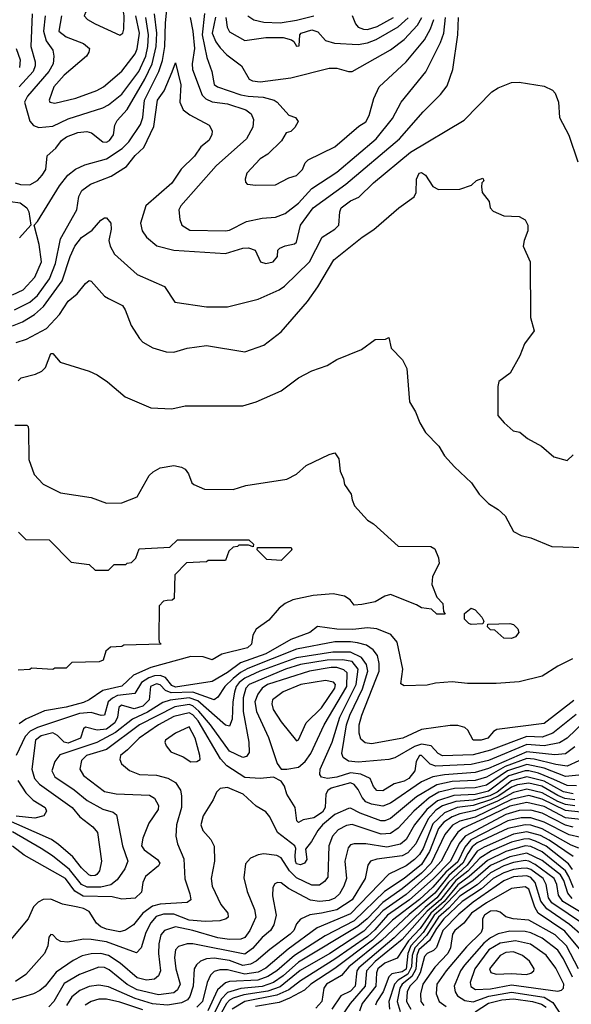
# Model space of a CAD drawing. Extents: x 501367 to 657802, y 482273 to 547541.
# Tile 242 of 256: x 569853 to 572726, y 514881 to 520004. Entities that reach past the tile are written whole.
import ezdxf

# ---------------------------------------------------------------- set-up
doc = ezdxf.new("R2010")
doc.units = 0

msp = doc.modelspace()

# ---------------------------------------------------------------- linework, layer by layer
at = {"layer": '0CON20XD'}
for points in [[(570375, 519923.1), (570390, 519935), (570395.2, 519955), (570397.3, 520025), (570385, 520097.1), (570375, 520115.5), (570365, 520120.9), (570295, 520126.2), (570222.3, 520075), (570196.4, 520045), (570188.8, 520025), (570206.5, 520005), (570245, 519983.1), (570375, 519923.1)], [(569815, 518573), (569870.8, 518599.2), (569931.4, 518665), (569966.8, 518745), (569954.2, 518834.2), (569927.5, 518935), (569945, 518953.8), (570059.9, 519140.1), (570103.9, 519196.1), (570143.5, 519226.5), (570191.5, 519248.5), (570305, 519279.8), (570386.5, 519333.5), (570422, 519368), (570481.5, 519458.5), (570494.1, 519495), (570502.9, 519585), (570577.9, 519735), (570597.4, 519792.6), (570609, 519865), (570611.5, 519988.5), (570619.6, 520055)], [(569825, 518494.8), (569905, 518533.7), (569945, 518569), (570007.5, 518655), (570039.2, 518735), (570065.8, 518864.2), (570151.2, 519015), (570160.8, 519085), (570176.4, 519115), (570222.1, 519147.9), (570329.1, 519190.9), (570409.3, 519240.7), (570455, 519296.9), (570500, 519340), (570551.2, 519448.8), (570570.5, 519585), (570605.3, 519634.7), (570647.7, 519732.3), (570665, 519780), (570691.9, 519665), (570686.9, 519575), (570704.5, 519535), (570738.7, 519508.7), (570840, 519455), (570855.7, 519425.7), (570854.2, 519405), (570837.1, 519375), (570796.7, 519343.3), (570763.5, 519295), (570694.1, 519225.9), (570645, 519152.9), (570509.4, 519035), (570482.5, 518945), (570490, 518905), (570513.4, 518873.4), (570567.4, 518827.4), (570655, 518805.4), (570925, 518788.5), (571015, 518816.2), (571045, 518817.5), (571078.8, 518805), (571106.7, 518745), (571135, 518735.8), (571173.3, 518745), (571195, 518772.5), (571197.5, 518805), (571207.5, 518815), (571235, 518827.5), (571285, 518837.5), (571295, 518846), (571314.7, 518935), (571381.9, 519025), (571551.1, 519148.9), (571830.9, 519385), (571955, 519524.4), (572045.3, 519614.7), (572079.1, 519660.9), (572108.5, 519745), (572135.3, 519925.3), (572137.9, 520015)], [(569830, 519155), (569856.2, 519146.2), (569905, 519145.6), (569945, 519167.5), (569970.5, 519195), (569988.5, 519225), (569995, 519296), (570041.4, 519335), (570070, 519375), (570096.7, 519395), (570155, 519418), (570201.9, 519421.9), (570226.7, 519415), (570285, 519368.1), (570305, 519367.3), (570320, 519375), (570341.5, 519405), (570348.8, 519455), (570359.9, 519480.1), (570413, 519537), (570504.4, 519695.6), (570542.5, 519775), (570564.4, 519865), (570567, 519935), (570555.1, 520035)], [(569917.2, 520035), (569910.4, 519865), (569933.2, 519785), (569933.2, 519765), (569922.4, 519735), (569849.2, 519655)], [(569986.1, 520025), (569976.8, 519945), (569990.8, 519895), (570025.3, 519845), (570030.8, 519815), (570026.7, 519775), (570005.2, 519735), (569893.8, 519606.2), (569877.3, 519575), (569905, 519475.5), (569925, 519453.3), (569953, 519443), (570025, 519450.6), (570105, 519487.8), (570285, 519544.8), (570315, 519561.2), (570385, 519617.3), (570473.3, 519735), (570509.1, 519815), (570520, 519865), (570523.6, 519925), (570510, 520015)], [(570069.8, 520025), (570056.4, 519945), (570095, 519915.8), (570185, 519881.2), (570215.7, 519855), (570212.9, 519835), (570200, 519815), (570085.2, 519714.8), (570030.8, 519655), (570006.9, 519585), (570010, 519575), (570035, 519570), (570145, 519596), (570255, 519636.5), (570288.5, 519655), (570385, 519736.2), (570453.7, 519826.3), (570465, 519852.2), (570476.4, 519935), (570458.5, 520025)], [(570740.2, 520015), (570754.6, 519945), (570762.5, 519855), (570750.4, 519775), (570753.5, 519745), (570802.4, 519612.4), (570821.8, 519591.8), (570855, 519577.3), (570935, 519565.7), (571030.9, 519535), (571058.8, 519515), (571071.1, 519485), (571066.5, 519445), (571034.7, 519385), (570875.6, 519244.4), (570692.7, 519035), (570682.5, 519015), (570686.2, 518965), (570697.5, 518935), (570738.5, 518908.5), (570925, 518905.8), (570945, 518909.7), (571034.6, 518954.6), (571115, 518971.2), (571185, 518976.9), (571235, 518996.5), (571305, 519049.7), (571374.6, 519125.4), (571505, 519210.2), (571709.2, 519385), (571795, 519489.6), (571840, 519575), (571967.5, 519732.5), (572044.3, 519885), (572061.2, 519935), (572070.1, 520015)], [(570815.9, 520035.9), (570803.6, 519925), (570827.5, 519807.5), (570854, 519735), (570865, 519667.1), (570883.1, 519655), (571005, 519613.3), (571043.3, 519606.7), (571121.6, 519601.6), (571178.1, 519585), (571194.4, 519575), (571255, 519507.5), (571290, 519495), (571302.5, 519475), (571285.9, 519444.1), (571265, 519423.3), (571240, 519415), (571215.9, 519374.1), (571145.8, 519304.2), (571105, 519280), (571036.2, 519205), (571026.7, 519175), (571028.3, 519158.3), (571038.3, 519148.3), (571082.5, 519142.5), (571185, 519144.3), (571255, 519180.8), (571295, 519194.4), (571325.6, 519225), (571340.3, 519259.7), (571355.5, 519274.5), (571495, 519341.9), (571620.1, 519449.9), (571655, 519473.1), (571673.8, 519505), (571697.1, 519595), (571725.9, 519654.1), (571865, 519784.6), (571961, 519899), (571992.7, 519957.3), (572009.7, 520005)], [(570873.1, 520016.9), (570855, 519934.4), (570875, 519888.8), (570897.1, 519857.1), (570932.1, 519822.1), (571008.8, 519765), (571048.8, 519695), (571065.5, 519685.5), (571105, 519681.1), (571265, 519701.5), (571465, 519752.7), (571505, 519751.3), (571565, 519734.5), (571585, 519735.5), (571785, 519847.5), (571855, 519901.9), (571925, 519975.9), (571946.8, 520015)], [(570926.5, 520015), (570933.4, 519965), (570945, 519941.8), (571025, 519895.4), (571135, 519911.2), (571225, 519910.9), (571269.1, 519899.1), (571280.9, 519890.9), (571295, 519866.7), (571308.3, 519868.3), (571312.5, 519925), (571319.4, 519935), (571375, 519952.2), (571405, 519941.1), (571446, 519896), (571491.8, 519881.8), (571615, 519876), (571665, 519884.1), (571709.4, 519900.6), (571823.7, 519966.3), (571876.1, 520013.9)], [(571041.8, 520025), (571073.1, 520003.1), (571125, 519990.6), (571208.7, 519988.7), (571295, 520001.1), (571385.2, 520025.2)], [(571585, 520026.9), (571602.1, 519982.1), (571615.9, 519965.9), (571644.3, 519954.3), (571665, 519953.6), (571715, 519968.1), (571800.4, 520015)], [(569834.7, 519855), (569855.2, 519794.8), (569851.7, 519755)], [(569815, 518411.6), (569867.3, 518432.7), (569929.4, 518470.6), (569977.5, 518512.5), (570074.1, 518645), (570115, 518771.9), (570139.2, 518825), (570175, 518870.6), (570230.6, 518909.4), (570275, 518961.5), (570295, 518973.5), (570305, 518972.5), (570327.7, 518945), (570328.9, 518915), (570317.9, 518855), (570323.8, 518825), (570346.5, 518785), (570465, 518678.5), (570606.2, 518616.2), (570660, 518535), (570825, 518510.5), (570935, 518510.5), (571095, 518549.5), (571205, 518599.3), (571232.3, 518617.7), (571362.7, 518745), (571427.9, 518872.1), (571495, 518914.6), (571514.6, 518935), (571520, 519005), (571527.5, 519025), (571575, 519061.4), (571619.7, 519080.3), (571695, 519155.9), (571888.5, 519315), (572168.1, 519481.9), (572311.7, 519628.3), (572345, 519649.4), (572415, 519678), (572455, 519680), (572585, 519658), (572627.3, 519637.3), (572641.2, 519621.2), (572660, 519575), (572664, 519495), (572713.9, 519403.9), (572760, 519265)], [(571637, 518873), (571697.6, 518912.4), (571828, 519025), (571908.1, 519081.9), (571918.5, 519105), (571920.5, 519175), (571934.4, 519205), (571945, 519209.2), (571966, 519195), (572005, 519136), (572035, 519120), (572145, 519122), (572207, 519143), (572231.7, 519168.3), (572265, 519180), (572270, 519165), (572260, 519155), (572257.5, 519135), (572262.5, 519105), (572298.3, 519058.3), (572303.3, 519025), (572318.8, 519008.8), (572375, 518984.2), (572455, 518980), (572485, 518963.3), (572500, 518935), (572500, 518905), (572480, 518855), (572475.7, 518825), (572512.5, 518745), (572514.3, 518455), (572533.3, 518385), (572482.6, 518317.4), (572457.1, 518255), (572406.7, 518165), (572348.3, 518121.7), (572342.5, 518095), (572343.8, 517945), (572375.9, 517905.9), (572422.5, 517865), (572458.3, 517858.3), (572497.5, 517825), (572570, 517785), (572635, 517730), (572705, 517710), (572735, 517740)], [(569805, 519058.8), (569855, 519050.5), (569890.5, 519025), (569900, 519005), (569910, 518935), (569850.9, 518869.1)], [(569835, 518323.8), (569888.6, 518341.4), (569992.3, 518397.7), (570059.6, 518470.4), (570105, 518539.4), (570151.9, 518578.1), (570195, 518631.2), (570215, 518646.7), (570225, 518643.3), (570295, 518566), (570315, 518554), (570387.4, 518517.4), (570401.8, 518495), (570433.1, 518413.1), (570477.5, 518345), (570495, 518326), (570547, 518297), (570615, 518275.7), (570655, 518274.3), (570725.7, 518294.3), (570825, 518308.1), (571025, 518275.7), (571125, 518310.8), (571215, 518379.2), (571352.2, 518537.8), (571406, 518614), (571488.8, 518755), (571637, 518873)], [(569844.6, 518125.4), (569860, 518140), (569935, 518159.3), (569967.5, 518175), (569987.5, 518195), (570015, 518268), (570025, 518268), (570062.8, 518222.8), (570215, 518175.5), (570256.8, 518156.8), (570310.6, 518120.6), (570402.6, 518042.6), (570535, 517984), (570645, 517980), (570715, 517994.3), (571015, 517994.4), (571085, 518015.8), (571215, 518072.9), (571305, 518141.4), (571375, 518177.1), (571455, 518205.7), (571504.6, 518235.4), (571632.7, 518287.3), (571705, 518340), (571757.5, 518342.5), (571775, 518350), (571787.5, 518295), (571846.7, 518235), (571869.7, 518189.7), (571884, 518015), (571913.9, 517963.9), (571937.1, 517907.1), (571965.7, 517855.7), (572036, 517785), (572066, 517735), (572117.3, 517677.3), (572206.7, 517595), (572246, 517535), (572295, 517486), (572345, 517456.2), (572381.7, 517421.7), (572425, 517341.2), (572465, 517320), (572515, 517308.6), (572625, 517262.5), (572795, 517258)], [(569827.5, 517895), (569890, 517895), (569897, 517887), (569898.8, 517868.8), (569901.2, 517715), (569928.3, 517638.3), (569975, 517586.7), (570065, 517541.9), (570225, 517518.5), (570305, 517488.1), (570385, 517490), (570465, 517521.4), (570526.9, 517633.1), (570547.8, 517652.2), (570585, 517672.9), (570655, 517684.3), (570695.5, 517675.5), (570713.8, 517665), (570731.2, 517641.2), (570750, 517595), (570760, 517585), (570815, 517562), (570965, 517560), (571030.5, 517580.5), (571245, 517614.2), (571295, 517638.8), (571345.8, 517684.2), (571465, 517742.5), (571495, 517750), (571515, 517720), (571522, 517655), (571538.8, 517615), (571543.8, 517585), (571580, 517535), (571583.8, 517505), (571596.2, 517475), (571665, 517400), (571695, 517381.2), (571824.1, 517264.1), (571995, 517262.5), (572015, 517250), (572033.9, 517203.9), (572038, 517175), (572002.7, 517107.3), (572000, 517065), (572025, 517000), (572057, 516967), (572060, 516925), (572068.3, 516911.7), (572025, 516910), (571997.5, 516937.5), (571945, 516943.3), (571919.4, 516959.4), (571785, 517012.5), (571755, 517003.8), (571705, 516974.5), (571635, 516961.9), (571595, 516957.5), (571573.8, 516985), (571545, 517004.3), (571485, 517016.9), (571381.7, 517008.3), (571274.7, 516985.3), (571235, 516966.5), (571205, 516942.9), (571150.5, 516879.5), (571085, 516832.5), (571067.6, 516802.4), (571060.6, 516755), (571039.4, 516735), (570905, 516702.2), (570855, 516673.8), (570808.8, 516688.8), (570745, 516690.3), (570535, 516632.8), (570445.9, 516594.1), (570385, 516536.5), (570286, 516514), (570215, 516464.8), (570185, 516450.8), (570095, 516427), (569982.8, 516407.2), (569884.8, 516365.2), (569850.4, 516339.6)], [(569847, 517337), (569885, 517300), (570007, 517297), (570121.7, 517181.7), (570215, 517170), (570245, 517140), (570315, 517140), (570345, 517170), (570405, 517170), (570413, 517177), (570435, 517180), (570458.3, 517201.7), (570475, 517250), (570635, 517260), (570675, 517297.5), (571047, 517297), (571070, 517275), (571068.3, 517261.7), (571045, 517270), (570995, 517270), (570987, 517263), (570965, 517260), (570941.7, 517238.3), (570925, 517190), (570835, 517190), (570825, 517182.5), (570721.7, 517178.3), (570660, 517115), (570657, 516993), (570647, 516983), (570621.7, 516981.7), (570601.7, 516978.3), (570580, 516955), (570577.5, 516785), (570580, 516765), (570590, 516755), (570395, 516750), (570385, 516742.5), (570325, 516740), (570301.7, 516718.3), (570288.3, 516671.7), (570267, 516663), (570125, 516660), (570095, 516630), (570035, 516630), (570025, 516622.5), (569915, 516630), (569905, 516622.5), (569845, 516620)], [(571215, 517190), (571140, 517195), (571090, 517245), (571091.7, 517258.3), (571267, 517257), (571270, 517245), (571215, 517190)], [(572205, 516857.5), (572193, 516863), (572170, 516885), (572170, 516915), (572205, 516942.5), (572225, 516933.3), (572260, 516895), (572270, 516875), (572265, 516860), (572205, 516857.5)], [(572732, 516678), (572655, 516640.8), (572575, 516588.5), (572455, 516559.1), (572335, 516549.5), (572185, 516549.5), (572105, 516559.5), (572018.6, 516551.4), (571975, 516540.8), (571855, 516537.5), (571838.3, 516548.3), (571848.9, 516625), (571818.2, 516765), (571785.9, 516805.9), (571713.8, 516833.8), (571665, 516839.3), (571588.6, 516831.4), (571505, 516833.1), (571403.9, 516846.1), (571363.3, 516815), (571265, 516778.7), (571135.1, 516704.9), (571002.5, 516657.5), (570935, 516606.7), (570855, 516561.3), (570665, 516530.4), (570645, 516539.7), (570611.7, 516581.7), (570585, 516591.3), (570555, 516589.7), (570525, 516580.3), (570487.4, 516555), (570451.7, 516498.2), (570363, 516487), (570335.4, 516474.6), (570314.4, 516455), (570295, 516384.5), (570276.3, 516383.7), (570225, 516398.6), (570165, 516393.7), (569945, 516321.8), (569907.9, 516302.1), (569881.7, 516275), (569833.5, 516175)], [(572415, 516783.8), (572375, 516786.7), (572328.3, 516828.3), (572305, 516830), (572290, 516845), (572291.7, 516858.3), (572405, 516862.5), (572425, 516856.7), (572447.5, 516835), (572452.5, 516815), (572435, 516793.3), (572415, 516783.8)], [(572738.8, 516461.2), (572585, 516342.2), (572338.9, 516311.1), (572320.3, 516299.7), (572290.8, 516265), (572256, 516255), (572215, 516256), (572187.6, 516307.6), (572170.9, 516320.9), (572135, 516331.2), (572095, 516331.7), (571945, 516310.7), (571849.2, 516265), (571685, 516235.3), (571651.5, 516241.5), (571630.2, 516260.2), (571621, 516291), (571620.4, 516335), (571634.5, 516385), (571708.4, 516571.6), (571724.8, 516615), (571725.6, 516655), (571715.8, 516695.8), (571694.8, 516724.8), (571658.7, 516748.7), (571611.6, 516761.6), (571575, 516767.3), (571495, 516766.4), (571295, 516728.6), (571041.5, 516628.5), (571002.9, 516607.1), (570964.1, 516575.9), (570921.6, 516535), (570885, 516479.2), (570865, 516465.8), (570755.4, 516505.4), (570640.9, 516500.9), (570612.8, 516512.8), (570585, 516543.1), (570565, 516547.8), (570534.5, 516535), (570527, 516465), (570495, 516431.8), (570448.2, 516418.2), (570382.8, 516437.2), (570369.4, 516425), (570362, 516375), (570347.7, 516345), (570305, 516312.8), (570257.1, 516307.1), (570195, 516322), (570185.7, 516314.3), (570169.3, 516265), (570105, 516240.1), (570084.8, 516245), (570049.9, 516279.9), (570025, 516293.3), (569965, 516277.3), (569935.2, 516255), (569916.7, 516105), (569929.8, 516055), (569956.1, 516026.1), (570125.3, 515905), (570166.8, 515856.8), (570233.1, 515805), (570257.5, 515775), (570279.5, 515625), (570267.8, 515575), (570255, 515556), (570245, 515551.8), (570225, 515548.8), (570212.7, 515555), (570175, 515590), (570128.9, 515648.9), (570055, 515712.5), (570017.6, 515737.6), (569745, 515857.3)], [(572752, 516388), (572629, 516291), (572575, 516271.5), (572495, 516273.6), (572305, 516203.6), (572215, 516179.1), (572055, 516174.1), (572032.1, 516185), (571995.6, 516225.6), (571945, 516233.8), (571908.4, 516221.6), (571806.1, 516163.9), (571776, 516154), (571615, 516141.2), (571565, 516146), (571537.5, 516165), (571530.4, 516185), (571554.9, 516335), (571572.6, 516385), (571638.5, 516521.5), (571665.4, 516615), (571659.8, 516649.8), (571633, 516685), (571575, 516713.5), (571483.7, 516713.7), (571295, 516684.3), (571103.8, 516615), (571025, 516577.4), (570995.5, 516554.5), (570980.1, 516535), (570971.4, 516505), (570962.8, 516455), (570959.4, 516365), (570945, 516328.2), (570925, 516333.1), (570780.1, 516460.1), (570735, 516476.3), (570636.6, 516463.4), (570598.7, 516451.3), (570518.8, 516401.2), (570440.4, 516365), (570351, 516295), (570255, 516243.5), (570061.9, 516178.1), (570036.1, 516145), (570019.7, 516095), (570035.4, 516065), (570137.1, 515997.1), (570205, 515941.4), (570285, 515896.8), (570340, 515880), (570356.8, 515866.8), (570388.1, 515705), (570415.7, 515625), (570400.8, 515585), (570361.2, 515528.8), (570327.8, 515502.2), (570275, 515489.5), (570205, 515490.2), (570174.6, 515504.6), (570111.6, 515581.6), (570023.3, 515653.4), (569965, 515690.7), (569815, 515779)], [(572796.7, 516353.3), (572703.8, 516265), (572665, 516240.8), (572585, 516225.1), (572495, 516231.9), (572295, 516150), (572205, 516128.1), (572020.5, 516120.5), (571991, 516131), (571946.2, 516175), (571935, 516175.2), (571918.4, 516145), (571911.6, 516095), (571879.8, 516055), (571855, 516041.1), (571802.8, 516027.2), (571745, 515991.1), (571713.8, 515993.8), (571695, 516013.8), (571677.5, 516055), (571629.1, 516079.1), (571575, 516085.4), (571505, 516062.1), (571456.5, 516056.5), (571425, 516062.7), (571416.2, 516076.2), (571418.1, 516105), (571481, 516245), (571519.5, 516375), (571605.9, 516544.1), (571615.9, 516625), (571585, 516663.8), (571533.4, 516673.4), (571455, 516671.8), (571315, 516648.2), (571236.7, 516625), (571047.7, 516545), (571030.2, 516525), (571016, 516475), (571017.3, 516405), (571046.7, 516245), (571048.3, 516191.7), (571035, 516169.6), (571015, 516164.7), (570945, 516198.2), (570846, 516335), (570786.7, 516406.7), (570755, 516434.2), (570735, 516441.5), (570661, 516429), (570477, 516335), (570305, 516206.8), (570201.5, 516175), (570175, 516150), (570166.2, 516105), (570185, 516071.1), (570295, 515987.9), (570355, 515975.3), (570528.3, 515968.3), (570555, 515954.2), (570575.5, 515915), (570573.5, 515895), (570525, 515822.9), (570494.6, 515745), (570487.1, 515705), (570501.1, 515685), (570570, 515635), (570583.1, 515615), (570575, 515601.9), (570507.3, 515545), (570494.5, 515515), (570486.7, 515465), (570455, 515433.5), (570385, 515427.5), (570335, 515440), (570183.1, 515443.1), (570139.3, 515469.3), (570092, 515535), (569876, 515656), (569815, 515703.4)], [(571215, 516104), (571245, 516104.4), (571305, 516114.2), (571339.5, 516145), (571368.9, 516185), (571438.4, 516335), (571557, 516535), (571558.1, 516605), (571542, 516622), (571505, 516633.2), (571475, 516634), (571361.8, 516615), (571144.2, 516545), (571115.3, 516525), (571093.6, 516495), (571078.2, 516455), (571085.6, 516405), (571149.4, 516269.4), (571193.2, 516133.2), (571215, 516104)], [(571295, 516252.2), (571305, 516256.9), (571344.6, 516345), (571425, 516423.7), (571493.7, 516525), (571497.5, 516545), (571486.6, 516556.6), (571445, 516565.9), (571316.9, 516545), (571225, 516507.5), (571170, 516465), (571165.3, 516445), (571173.5, 516415), (571215, 516351.1), (571295, 516252.2)], [(572745, 516220.2), (572695, 516183.8), (572641, 516179), (572495, 516195.1), (572295, 516107.6), (572225, 516087.2), (572065, 516075.1), (572005, 516063.6), (571945, 516037.8), (571785, 515926.6), (571745, 515912.1), (571685, 515922.3), (571655.1, 515935.1), (571636.6, 515956.6), (571615, 515999), (571595, 516024.5), (571575, 516033), (571474.7, 516005), (571457.2, 515992.8), (571447, 515975), (571444.6, 515905), (571429.5, 515880.5), (571385, 515851.4), (571329.3, 515840.7), (571305, 515826.2), (571295.9, 515835.9), (571286.8, 515905), (571243.9, 515973.9), (571231.5, 516015), (571215, 516042.5), (571175, 516061.9), (571105, 516055.9), (571025, 516061.5), (570931.1, 516121.1), (570898.2, 516158.2), (570782.4, 516355), (570755, 516386.4), (570735, 516396.9), (570655, 516378.2), (570575.3, 516335), (570475.8, 516265), (570414, 516205), (570378, 516175), (570374.7, 516154.7), (570382.8, 516132.8), (570425, 516098.2), (570476.3, 516076.3), (570565, 516072.3), (570625, 516057.6), (570664.8, 516034.8), (570690, 515995), (570696, 515966), (570695.9, 515905), (570670, 515815), (570666, 515755), (570675.3, 515715), (570707.8, 515637.8), (570713.4, 515533.4), (570739.6, 515455), (570743.5, 515425), (570725, 515410.4), (570585, 515402.4), (570545, 515390.6), (570494.7, 515355.3), (570445, 515294.1), (570403.5, 515266.5), (570375, 515258.1), (570305, 515272.4), (570274.6, 515284.6), (570253.1, 515303.1), (570215, 515364.3), (570185, 515380), (570155, 515385.6), (570075, 515401.2), (570015, 515428.5), (569975, 515426.7), (569948.6, 515411.4), (569925, 515388), (569896.2, 515325), (569770, 515175)], [(570745, 516143.1), (570775, 516143.8), (570792.5, 516155), (570790.8, 516175), (570766.9, 516265), (570735, 516324.4), (570665, 516292.3), (570612.9, 516255), (570609.2, 516245), (570615.8, 516225.8), (570640, 516195), (570705, 516167.8), (570745, 516143.1)], [(572765, 516147.3), (572705, 516120.6), (572645, 516129.3), (572533.2, 516156.8), (572495, 516160.4), (572381.2, 516118.8), (572285, 516062.4), (572225, 516045.7), (572105, 516039.3), (572025, 516023.3), (571919.1, 515960.9), (571785, 515848.3), (571755, 515835.2), (571734.7, 515835.3), (571625.6, 515875.6), (571575, 515901.5), (571565, 515900.4), (571495, 515868.6), (571430.7, 515815), (571405.2, 515785), (571372.4, 515727.6), (571341.2, 515688.8), (571347.8, 515635), (571336.7, 515615), (571315, 515605.7), (571295, 515612), (571288.8, 515625), (571288.1, 515655), (571291.8, 515691.8), (571286.2, 515705), (571195.5, 515775.5), (571155.6, 515855.6), (571135, 515881.5), (571085, 515911.4), (571017.5, 515975), (570935, 516009.6), (570896.5, 516003.5), (570877.1, 515985), (570860.8, 515945), (570808.7, 515861.3), (570796.9, 515815), (570807.1, 515785), (570848.3, 515738.3), (570865.6, 515704.4), (570867.9, 515625), (570850.9, 515535), (570855.5, 515495), (570900, 515400), (570936.5, 515355), (570939.4, 515335), (570928, 515325), (570895.3, 515314.7), (570818.8, 515311.2), (570735, 515318.5), (570655, 515349.6), (570601.1, 515348.9), (570563, 515337), (570536.5, 515305), (570510, 515255), (570484.8, 515175.2), (570462, 515148), (570305, 515205.5), (570225, 515218.8), (570185, 515220), (570104.1, 515204.1), (570067.5, 515207.5), (570047.5, 515217.5), (570025, 515242.5), (570015, 515244), (570005, 515230), (569999.5, 515185), (569981.2, 515145), (569884.2, 515035.8), (569830.8, 514999.2)], [(572765, 516072.4), (572695, 516065.4), (572585, 516108.8), (572495, 516128.1), (572393, 516095), (572285, 516021.8), (572225, 516006.9), (572117.1, 516002.9), (572036.1, 515983.9), (571984.8, 515955.2), (571905, 515886.6), (571823.5, 515796.5), (571785, 515768.9), (571735, 515765.5), (571585, 515816), (571555, 515810.7), (571512.2, 515787.8), (571481.9, 515755), (571462.6, 515705), (571457.3, 515542.7), (571441, 515519), (571415, 515501.1), (571375, 515500), (571295, 515538), (571257.5, 515575), (571215, 515642.9), (571192.9, 515655), (571125, 515663.5), (571095, 515658), (571055, 515640.4), (571029.1, 515610.9), (571020.4, 515539.6), (571037.7, 515467.7), (571075.5, 515374.5), (571082, 515335), (571052, 515265), (571025, 515228.4), (571005, 515218.9), (570945, 515217.2), (570885, 515226.3), (570754.5, 515265), (570665, 515284.2), (570607.1, 515265), (570587.8, 515242.2), (570577.5, 515195), (570576, 515145), (570585.7, 515055), (570575, 515028.9), (570555, 515012.3), (570513.6, 515006.4), (570465, 515019), (570375.4, 515095.4), (570315, 515135.5), (570275.2, 515145.2), (570225, 515143.7), (570177.3, 515132.7), (570130.6, 515109.4), (570042.9, 515047.1), (569985.9, 514975), (569958.2, 514951.8), (569925.5, 514934.5), (569867.5, 514917.5), (569730.6, 514879.4)], [(572752.3, 516017.7), (572705, 516018.6), (572635, 516050.4), (572555, 516083.9), (572505, 516096.4), (572485, 516094.8), (572401.2, 516068.8), (572295, 515989), (572225, 515973), (572113.3, 515966.7), (572029.8, 515940.2), (571973.1, 515895), (571909.8, 515815), (571865, 515738.9), (571835.6, 515714.4), (571765, 515697.6), (571655, 515715.2), (571595, 515715.8), (571575, 515710), (571563.1, 515695), (571547.1, 515625), (571555.2, 515535), (571541.6, 515495), (571518, 515455), (571495, 515433.4), (571465, 515420.5), (571415, 515415.2), (571367.3, 515422.7), (571253.4, 515483.4), (571215, 515512.7), (571195, 515514.4), (571181.8, 515508.2), (571172, 515488), (571169.7, 515445), (571188.8, 515345), (571176.6, 515293.4), (571158.5, 515265), (571115, 515228.6), (571065, 515171.7), (571025, 515142.1), (570755, 515195.6), (570724.4, 515195.6), (570679.1, 515180.9), (570665, 515164), (570659.2, 515125), (570665.2, 515065), (570687.9, 514985), (570675, 514956.8), (570655, 514940.8), (570575, 514929.7), (570465, 514955.4), (570413.3, 514983.3), (570319.3, 515059.3), (570295, 515073), (570265, 515073.7), (570165, 515036.4), (570085, 514989.3), (570031.2, 514895), (570005, 514867.9)], [(572735.4, 515975.4), (572685, 515985.8), (572585, 516042), (572495, 516064.4), (572415, 516044.4), (572339.6, 515985), (572300.8, 515965), (572215, 515943.2), (572125, 515936.2), (572055, 515913.6), (572019.7, 515890.3), (571980.4, 515845), (571916.5, 515715), (571875, 515669.7), (571845, 515653.4), (571713.5, 515636.6), (571680, 515625), (571665.4, 515605), (571651.4, 515535), (571585, 515424.8), (571505, 515371.9), (571425, 515355.5)], [(569843.9, 516045), (569885, 515980.9), (569923.2, 515943.2), (569985.4, 515905), (569992.5, 515885), (569978.1, 515861.9), (569930.9, 515849.1), (569835, 515859.1)], [(572745, 515944.5), (572691.9, 515951.9), (572655, 515966.7), (572571.9, 516015), (572505, 516032.2), (572445, 516022.1), (572415, 516011.3), (572349.3, 515965), (572305, 515944.4), (572215, 515915.3), (572130.9, 515905), (572065, 515876.7), (572005, 515819.7), (571955, 515690.8), (571935, 515659.6), (571909.8, 515635), (571865, 515601.8), (571775, 515557.6), (571575, 515351.2), (571402, 515278), (571252, 515168), (571135, 515068.2), (571095, 515048.8), (571025, 515037.3), (570935, 515060.9), (570895, 515060), (570865, 515051.8), (570847.3, 515032.7), (570828.8, 514995), (570804.1, 514895), (570774.7, 514865.3)], [(572745, 515914), (572695, 515921), (572655, 515935.7), (572575, 515981.9), (572495, 516000.4), (572425, 515983.6), (572342.4, 515937.6), (572225, 515888.5), (572145, 515872.1), (572105, 515855.7), (572062.2, 515827.8), (572035, 515796), (571987.5, 515675), (571945, 515608), (571855, 515536.2), (571752.2, 515467.8), (571595, 515315.6), (571443.8, 515236.2), (571285, 515134.9), (571192.8, 515055), (571144.9, 515025.1), (571093.3, 515006.7), (570945, 514999.1), (570925, 514991.6), (570883.9, 514956.1), (570832.5, 514847.5)], [(572775, 515880.4), (572695, 515888.7), (572575, 515947.7), (572505, 515966.5), (572415, 515946.7), (572225, 515855.1), (572145, 515832.9), (572107.7, 515812.3), (572067.4, 515765), (571995.9, 515615), (571945, 515563.1), (571845, 515481.5), (571745, 515410.6), (571663.1, 515325), (571614.9, 515285.1), (571305, 515099.9), (571225, 515029.6), (571175.2, 514995), (571115, 514973.2), (571005, 514962.6), (570935, 514942.7), (570902.6, 514907.4), (570855, 514812.3)], [(572775, 515842.2), (572695, 515851.4), (572585, 515910.1), (572495, 515930.5), (572405, 515911.5), (572272.7, 515847.3), (572163.4, 515796.6), (572135, 515776.7), (572101.1, 515728.9), (572047.4, 515625), (571995, 515567.4), (571865, 515451.9), (571745, 515367), (571645, 515261.6), (571468, 515145), (571313.4, 515056.6), (571209.2, 514970.8), (571145, 514949), (571019.6, 514930.4), (570965, 514912.3), (570945, 514902.6), (570929.2, 514885), (570865, 514768.8)], [(572735, 515801.8), (572695, 515813.6), (572575, 515875.5), (572515, 515891.1), (572455, 515888.8), (572385, 515868.9), (572173.9, 515756.1), (572142.5, 515717.5), (572096.9, 515625), (572006.4, 515533.6), (571883.4, 515425), (571769.2, 515345), (571702.1, 515267.9), (571665, 515234.3), (571495, 515114.9), (571315, 515003.2), (571254.7, 514955.3), (571192, 514928), (571025, 514895.5), (570959.8, 514855)], [(572775, 515748.2), (572715, 515762.4), (572585, 515829.3), (572515, 515851.9), (572465, 515851.1), (572395.8, 515835), (572203, 515737), (572171, 515699), (572135, 515621.7), (572072.5, 515567.5), (572005, 515489.9), (571935, 515426.5), (571795, 515318.7), (571691.2, 515215), (571495, 515066.4), (571369.8, 514985), (571335.9, 514954.1), (571258, 514912), (571205, 514889.4), (571081.4, 514868.6)], [(572765, 515693.7), (572725, 515709.6), (572575, 515793.1), (572515, 515812.3), (572485, 515814.9), (572395, 515795.7), (572235, 515720.4), (572209.3, 515700.7), (572187.4, 515665), (572161.6, 515615), (572088.8, 515551.2), (572015, 515459.2), (571882.3, 515347.7), (571739, 515215), (571567.8, 515075), (571529.5, 515030.5), (571450.6, 514985), (571436.7, 514965), (571426.4, 514895), (571395, 514860)], [(572735, 515650.3), (572611, 515735), (572565, 515758.6), (572495, 515778.7), (572425, 515766.7), (572271.3, 515698.7), (572235, 515676.9), (572183.2, 515605), (572086.1, 515513.9)], [(572736.9, 515486.9), (572713.8, 515545), (572695, 515574.4), (572575, 515673.3), (572515, 515702.6), (572485, 515705.5), (572385, 515676.2), (572290.2, 515629.8), (572194.5, 515545.5), (572135, 515503.1), (572063.6, 515415), (571994, 515355), (571939.4, 515275), (571878.4, 515211.6), (571818.6, 515121.4), (571755, 515094), (571718.9, 515065), (571711.5, 515045), (571707.1, 514975), (571636.4, 514885), (571622.2, 514845)], [(572732.8, 515582.8), (572711.4, 515611.4), (572595, 515704), (572540.2, 515730.2), (572505, 515742.4), (572479.3, 515740.7), (572415, 515724.5), (572310.7, 515679.3), (572249.6, 515640.4), (572186.3, 515573.7), (572125, 515525.1), (572045.5, 515425), (571975.4, 515365), (571845, 515217.4), (571705, 515103.5)], [(572730.7, 515430.7), (572708.6, 515458.6), (572687.9, 515525), (572669, 515555), (572575, 515629.1), (572495, 515667.7), (572405, 515647.7), (572305, 515602.4), (572215, 515524.9), (572145, 515478.8), (572047.7, 515375), (572011.9, 515345), (571955.1, 515255), (571889.3, 515185), (571874.8, 515145), (571865, 515063.9), (571845, 515049.8), (571791.5, 515038.5), (571775.8, 515024.2), (571746.6, 514945), (571712.4, 514895), (571705.9, 514875.9)], [(572855, 515311.1), (572681.8, 515415), (572659, 515449), (572650.9, 515505), (572637.4, 515535), (572538.3, 515608.3), (572505, 515626.1), (572485, 515628.2), (572425, 515618.5), (572375, 515601.1), (572305, 515565.3), (572235, 515502.9), (572145, 515444), (572088.5, 515381.5), (572033.4, 515335), (571972.1, 515237.9), (571910.5, 515175), (571897.2, 515135), (571894.1, 515075), (571875, 515037.8), (571824.5, 515005.5), (571804.4, 514985.6), (571775.6, 514895), (571778.9, 514855)], [(572794.6, 515294.6), (572625, 515409), (572607, 515435), (572594.3, 515505), (572580.3, 515535), (572515, 515582.1), (572495, 515589.7), (572465, 515587.9), (572425, 515581.9), (572375, 515564.7), (572318.9, 515535), (572257.8, 515482.2), (572157.7, 515415), (572062.3, 515325), (572024.1, 515275), (571988.1, 515211.9), (571932.4, 515165), (571921.4, 515135), (571916.8, 515063.2), (571895.2, 515024.8), (571844.9, 514985), (571833, 514965), (571819.7, 514895), (571833.9, 514843.9)], [(572785, 515237), (572716.2, 515296.2), (572598.3, 515378.3), (572567, 515417), (572537.8, 515515), (572515, 515540.6), (572495, 515550.1), (572425, 515543.3), (572375, 515523), (572215, 515412.7), (572139.4, 515350.6), (572057.6, 515265), (572024.1, 515175.9), (572008.8, 515161.2), (571975, 515144.8), (571961, 515129), (571939.6, 515045), (571919.8, 515010.2), (571885.5, 514975), (571871.1, 514945), (571867.8, 514895), (571891, 514855)], [(572086.1, 515513.9), (572025, 515434.6), (571964.8, 515385.2), (571803.4, 515226.6), (571619, 515071), (571608.6, 515055), (571600.9, 514975), (571575, 514949.5), (571525.1, 514924.9), (571478.1, 514855)], [(572769.4, 515169.4), (572692, 515262), (572552.9, 515355), (572535.5, 515385.5), (572505, 515479.7), (572485, 515492.7), (572415, 515484), (572285, 515408.1), (572206.2, 515355), (572166.6, 515303.4), (572119.8, 515265), (572107.9, 515245), (572097.6, 515175), (572083.7, 515145), (572015, 515073.9), (571952.8, 514985), (571940.6, 514935), (571942.3, 514895), (571958.6, 514875)], [(571425, 515355.5), (571363.5, 515346.5), (571315.7, 515324.3), (571295, 515298.9), (571280.2, 515265), (571261.4, 515245), (571155, 515166), (571085, 515105.6), (571055, 515089.2), (571015, 515082.2), (570945, 515109.1), (570865, 515120.3), (570825, 515117.7), (570795.2, 515104.8), (570773.8, 515086.2), (570761, 515065), (570755.5, 514975), (570739.3, 514920.7), (570726.4, 514903.6), (570695, 514888), (570623.3, 514876.7), (570545, 514883.6), (570455, 514911.6), (570315, 514971), (570265, 514980.2), (570215, 514973.5), (570166.6, 514953.4), (570125, 514919.1), (570096.5, 514875)], [(572764.2, 515065), (572700.9, 515185), (572641.8, 515241.8), (572505, 515318.7), (572423.8, 515325), (572385.6, 515335.6), (572355, 515360.5), (572335, 515366.7), (572305, 515364.6), (572273.5, 515345), (572264, 515325), (572264, 515275), (572256.5, 515255), (572179.4, 515180.6), (572073.6, 515055), (572026, 514985), (572022.6, 514935), (572038.4, 514895), (572075, 514869.2)], [(572732.7, 515022.7), (572685, 515117.4), (572655, 515162.2), (572575, 515224.8), (572515, 515253), (572485, 515260.3), (572405, 515261.7), (572345, 515247.1), (572305, 515226.4), (572270.6, 515199.4), (572170.3, 515085), (572148.6, 515055), (572115.7, 514975), (572121.9, 514945), (572133.3, 514925), (572171.1, 514901.1), (572215, 514893.7), (572296.7, 514923.3), (572415, 514943.4), (572585, 514917.1), (572630.3, 514890.3), (572678, 514815)], [(572655, 514949.3), (572675, 514953.9), (572686, 514965), (572687.3, 514985), (572645, 515068.2), (572595, 515136.7), (572513.4, 515193.4), (572435, 515211), (572355, 515198.8), (572296.6, 515165), (572222.7, 515065), (572199.8, 514995), (572203.4, 514973.4), (572227.5, 514957.5), (572305, 514960.4), (572415, 514981.2), (572655, 514949.3)], [(572493.4, 515036.6), (572515, 515042.4), (572530.9, 515055), (572532.9, 515065), (572507.5, 515105), (572472.2, 515135), (572425, 515153.4), (572385, 515150.2), (572354.6, 515135), (572299.7, 515065), (572306.3, 515046.3), (572335, 515037.3), (572415, 515041.4), (572493.4, 515036.6)], [(571705, 515103.5), (571659.6, 515055), (571653, 514975), (571574.4, 514885), (571532.2, 514825)], [(570495, 514852.4), (570375, 514891.7), (570305, 514907.8), (570265, 514907), (570225, 514895.6), (570193.7, 514876.3)], [(572225, 514841.2), (572295, 514886.5), (572365, 514904), (572425, 514909), (572524.5, 514894.5), (572570.8, 514880.8), (572595.5, 514865.5)]]:
    msp.add_lwpolyline(points, dxfattribs=at)

doc.saveas('drawing.dxf')
